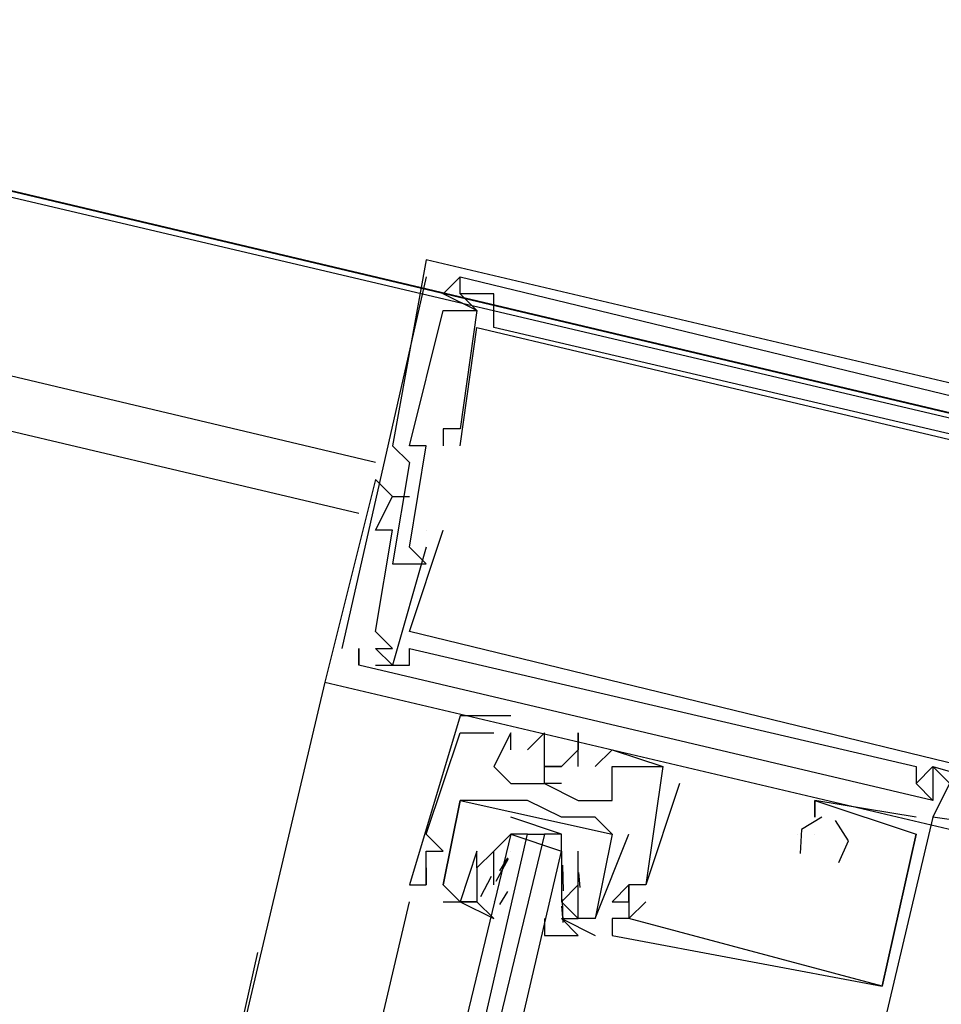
# Model space of a CAD drawing. Header units: feet. Extents: x -79 to 198, y -22 to 181.
# Tile 114 of 256: x 107.999 to 108.727, y 39.963 to 40.741. Entities that reach past the tile are written whole.
import ezdxf

# ---------------------------------------------------------------- set-up
doc = ezdxf.new("R2010")
doc.units = ezdxf.units.FT
for name, color, linetype in [('A-AREA-UNIDAD', 30, 'CONTINUOUS'), ('A-LINEA', 7, 'CONTINUOUS'), ('A-MURO-CONCRETO', 8, 'CONTINUOUS')]:
    doc.layers.add(name, color=color, linetype=linetype)

msp = doc.modelspace()

# ---------------------------------------------------------------- linework, layer by layer
at = {"layer": 'A-AREA-UNIDAD'}
msp.add_lwpolyline([(119.008, 38.0089), (105.632, 41.1556), (105.36, 41.3689), (105.52, 41.9556), (104.56, 41.9556), (97.952, 43.5556), (97.952, 44.0356), (97.792, 43.2356), (97.568, 43.0756), (90.112, 44.8889)], dxfattribs=at)
at = {"layer": 'A-LINEA'}
for p, q in [((108.28, 40.3911), (80.8133, 46.8978)), ((80.8533, 46.8311), (108.2667, 40.3511)), ((108.32, 40.5511), (108.32, 40.5511)), ((108.32, 40.5511), (108.32, 40.5511)), ((108.32, 40.5511), (108.32, 40.5511)), ((108.32, 40.5378), (108.2533, 40.2444)), ((108.3467, 40.5378), (108.3467, 40.5378)), ((108.3467, 40.5378), (108.3467, 40.5378)), ((108.3467, 40.5378), (108.3467, 40.5378)), ((108.3467, 40.5378), (108.3467, 40.5378)), ((108.3467, 40.5378), (108.3467, 40.5378)), ((108.3467, 40.5378), (108.3467, 40.5378)), ((108.3333, 40.5244), (108.3333, 40.5244)), ((108.3333, 40.5244), (108.3333, 40.5244)), ((108.3333, 40.5244), (108.3333, 40.5244)), ((108.3333, 40.5244), (108.3333, 40.5244)), ((108.3333, 40.5244), (108.3333, 40.5244)), ((108.3333, 40.5244), (108.3333, 40.5244)), ((108.3467, 40.5244), (108.3467, 40.5244)), ((108.3467, 40.5244), (108.3467, 40.5244)), ((108.3467, 40.5244), (108.3467, 40.5244)), ((108.3467, 40.5244), (108.3467, 40.5244)), ((108.3467, 40.5244), (108.3467, 40.5244)), ((108.3467, 40.5244), (108.3467, 40.5244)), ((108.3733, 40.5244), (108.3733, 40.5244)), ((108.3733, 40.5244), (108.3733, 40.5244)), ((108.3733, 40.5244), (108.3733, 40.5244)), ((108.3333, 40.5111), (108.3333, 40.5111)), ((108.3333, 40.5111), (108.3333, 40.5111)), ((108.3333, 40.5111), (108.3333, 40.5111)), ((108.3467, 40.5111), (108.3467, 40.5111)), ((108.3467, 40.5111), (108.3467, 40.5111)), ((108.3467, 40.5111), (108.3467, 40.5111)), ((108.3467, 40.5111), (108.3467, 40.5111)), ((108.3467, 40.5111), (108.3467, 40.5111)), ((108.3467, 40.5111), (108.3467, 40.5111)), ((108.36, 40.5111), (108.36, 40.5111)), ((108.36, 40.5111), (108.36, 40.5111)), ((108.36, 40.5111), (108.36, 40.5111)), ((108.36, 40.5111), (108.36, 40.5111)), ((108.36, 40.5111), (108.36, 40.5111)), ((108.36, 40.5111), (108.36, 40.5111)), ((108.36, 40.4978), (108.36, 40.4978)), ((108.36, 40.4978), (108.36, 40.4978)), ((108.36, 40.4978), (108.36, 40.4978)), ((108.3733, 40.4978), (108.3733, 40.4978)), ((108.3733, 40.4978), (108.3733, 40.4978)), ((108.3733, 40.4978), (108.3733, 40.4978)), ((108.3333, 40.4178), (108.3333, 40.4178)), ((108.3333, 40.4178), (108.3333, 40.4178)), ((108.3333, 40.4178), (108.3333, 40.4178)), ((108.3467, 40.4178), (108.3467, 40.4178)), ((108.3467, 40.4178), (108.3467, 40.4178)), ((108.3467, 40.4178), (108.3467, 40.4178)), ((108.2933, 40.4044), (108.2933, 40.4044)), ((108.2933, 40.4044), (108.2933, 40.4044)), ((108.2933, 40.4044), (108.2933, 40.4044)), ((108.3067, 40.4044), (108.3067, 40.4044)), ((108.3067, 40.4044), (108.3067, 40.4044)), ((108.3067, 40.4044), (108.3067, 40.4044)), ((108.32, 40.4044), (108.32, 40.4044)), ((108.32, 40.4044), (108.32, 40.4044)), ((108.32, 40.4044), (108.32, 40.4044)), ((108.3333, 40.4044), (108.3333, 40.4044)), ((108.3333, 40.4044), (108.3333, 40.4044)), ((108.3333, 40.4044), (108.3333, 40.4044)), ((108.3467, 40.4044), (108.3467, 40.4044)), ((108.3467, 40.4044), (108.3467, 40.4044)), ((108.3467, 40.4044), (108.3467, 40.4044)), ((108.3067, 40.3911), (108.3067, 40.3911)), ((108.3067, 40.3911), (108.3067, 40.3911)), ((108.3067, 40.3911), (108.3067, 40.3911)), ((108.28, 40.3778), (108.28, 40.3778)), ((108.28, 40.3778), (108.28, 40.3778)), ((108.28, 40.3778), (108.28, 40.3778)), ((108.2933, 40.3644), (108.2933, 40.3644)), ((108.2933, 40.3644), (108.2933, 40.3644)), ((108.2933, 40.3644), (108.2933, 40.3644)), ((108.2933, 40.3644), (108.2933, 40.3644)), ((108.2933, 40.3644), (108.2933, 40.3644)), ((108.2933, 40.3644), (108.2933, 40.3644)), ((108.3067, 40.3644), (108.3067, 40.3644)), ((108.3067, 40.3644), (108.3067, 40.3644)), ((108.3067, 40.3644), (108.3067, 40.3644)), ((108.28, 40.3378), (108.28, 40.3378)), ((108.28, 40.3378), (108.28, 40.3378)), ((108.28, 40.3378), (108.28, 40.3378)), ((108.2933, 40.3378), (108.2933, 40.3378)), ((108.2933, 40.3378), (108.2933, 40.3378)), ((108.2933, 40.3378), (108.2933, 40.3378)), ((108.32, 40.3378), (108.32, 40.3378)), ((108.32, 40.3378), (108.32, 40.3378)), ((108.32, 40.3378), (108.32, 40.3378)), ((108.32, 40.3378), (108.32, 40.3378)), ((108.32, 40.3378), (108.32, 40.3378)), ((108.32, 40.3378), (108.32, 40.3378)), ((108.3333, 40.3378), (108.3333, 40.3378)), ((108.3333, 40.3378), (108.3333, 40.3378)), ((108.3333, 40.3378), (108.3333, 40.3378)), ((108.3067, 40.3244), (108.3067, 40.3244)), ((108.3067, 40.3244), (108.3067, 40.3244)), ((108.3067, 40.3244), (108.3067, 40.3244)), ((108.32, 40.3244), (108.32, 40.3244)), ((108.32, 40.3244), (108.32, 40.3244)), ((108.32, 40.3244), (108.32, 40.3244)), ((108.2933, 40.3111), (108.2933, 40.3111)), ((108.2933, 40.3111), (108.2933, 40.3111)), ((108.2933, 40.3111), (108.2933, 40.3111)), ((108.3067, 40.3111), (108.3067, 40.3111)), ((108.3067, 40.3111), (108.3067, 40.3111)), ((108.3067, 40.3111), (108.3067, 40.3111)), ((108.3067, 40.3111), (108.3067, 40.3111)), ((108.3067, 40.3111), (108.3067, 40.3111)), ((108.3067, 40.3111), (108.3067, 40.3111)), ((108.32, 40.3111), (108.32, 40.3111)), ((108.32, 40.3111), (108.32, 40.3111)), ((108.32, 40.3111), (108.32, 40.3111)), ((108.28, 40.2578), (108.28, 40.2578)), ((108.28, 40.2578), (108.28, 40.2578)), ((108.28, 40.2578), (108.28, 40.2578)), ((108.3067, 40.2578), (108.3067, 40.2578)), ((108.3067, 40.2578), (108.3067, 40.2578)), ((108.3067, 40.2578), (108.3067, 40.2578)), ((108.2667, 40.2444), (108.2667, 40.2311)), ((108.2667, 40.2444), (108.2667, 40.2444)), ((108.2667, 40.2311), (108.2667, 40.2444)), ((108.2667, 40.2444), (108.2667, 40.2444)), ((108.2667, 40.2444), (108.2667, 40.2311)), ((108.2667, 40.2444), (108.2667, 40.2444)), ((108.2667, 40.2311), (108.2667, 40.2444)), ((108.2667, 40.2444), (108.2667, 40.2444)), ((108.2667, 40.2444), (108.2667, 40.2311)), ((108.2667, 40.2444), (108.2667, 40.2444)), ((108.2667, 40.2311), (108.2667, 40.2444)), ((108.2667, 40.2444), (108.2667, 40.2444)), ((108.28, 40.2444), (108.28, 40.2444)), ((108.28, 40.2444), (108.28, 40.2444)), ((108.28, 40.2444), (108.28, 40.2444)), ((108.28, 40.2444), (108.28, 40.2444)), ((108.28, 40.2444), (108.28, 40.2444)), ((108.28, 40.2444), (108.28, 40.2444)), ((108.2933, 40.2444), (108.2933, 40.2444)), ((108.2933, 40.2444), (108.2933, 40.2444)), ((108.2933, 40.2444), (108.2933, 40.2444)), ((108.3067, 40.2444), (108.3067, 40.2444)), ((108.3067, 40.2444), (108.3067, 40.2444)), ((108.3067, 40.2444), (108.3067, 40.2444)), ((108.2667, 40.2311), (108.2667, 40.2311)), ((108.2667, 40.2311), (108.2667, 40.2311)), ((108.2667, 40.2311), (108.2667, 40.2311)), ((108.28, 40.2311), (108.28, 40.2311)), ((108.28, 40.2311), (108.28, 40.2311)), ((108.28, 40.2311), (108.28, 40.2311)), ((108.2933, 40.2311), (108.2933, 40.2311)), ((108.2933, 40.2311), (108.2933, 40.2311)), ((108.2933, 40.2311), (108.2933, 40.2311)), ((108.3067, 40.2311), (108.3067, 40.2311)), ((108.3067, 40.2311), (108.3067, 40.2311)), ((108.3067, 40.2311), (108.3067, 40.2311)), ((108.24, 40.2178), (106.7067, 33.7378)), ((108.24, 40.2178), (108.24, 40.2178)), ((108.24, 40.2178), (108.24, 40.2178)), ((108.24, 40.2178), (108.24, 40.2178)), ((108.3467, 40.1911), (108.3467, 40.1911)), ((108.3467, 40.1911), (108.3467, 40.1911)), ((108.3467, 40.1911), (108.3467, 40.1911)), ((108.3867, 40.1911), (108.3867, 40.1911)), ((108.3867, 40.1911), (108.3867, 40.1911)), ((108.3867, 40.1911), (108.3867, 40.1911)), ((108.3467, 40.1778), (108.3467, 40.1778)), ((108.3467, 40.1778), (108.3467, 40.1778)), ((108.3467, 40.1778), (108.3467, 40.1778)), ((108.3733, 40.1778), (108.3733, 40.1778)), ((108.3733, 40.1778), (108.3733, 40.1778)), ((108.3733, 40.1778), (108.3733, 40.1778)), ((108.3867, 40.1778), (108.3867, 40.1778)), ((108.3867, 40.1778), (108.3867, 40.1778)), ((108.3867, 40.1778), (108.3867, 40.1778)), ((108.3867, 40.1778), (108.3867, 40.1778)), ((108.3867, 40.1778), (108.3867, 40.1778)), ((108.3867, 40.1778), (108.3867, 40.1778)), ((108.4133, 40.1778), (108.4133, 40.1778)), ((108.4133, 40.1778), (108.4133, 40.1778)), ((108.4133, 40.1778), (108.4133, 40.1778)), ((108.44, 40.1778), (108.44, 40.1778)), ((108.44, 40.1778), (108.44, 40.1778)), ((108.44, 40.1778), (108.44, 40.1778)), ((108.3867, 40.1644), (108.3867, 40.1644)), ((108.3867, 40.1644), (108.3867, 40.1644)), ((108.3867, 40.1644), (108.3867, 40.1644)), ((108.4, 40.1644), (108.4, 40.1644)), ((108.4, 40.1644), (108.4, 40.1644)), ((108.4, 40.1644), (108.4, 40.1644)), ((108.44, 40.1644), (108.44, 40.1644)), ((108.44, 40.1644), (108.44, 40.1644)), ((108.44, 40.1644), (108.44, 40.1644)), ((108.4667, 40.1644), (108.4667, 40.1644)), ((108.4667, 40.1644), (108.4667, 40.1644)), ((108.4667, 40.1644), (108.4667, 40.1644)), ((108.3733, 40.1511), (108.3733, 40.1511)), ((108.3733, 40.1511), (108.3733, 40.1511)), ((108.3733, 40.1511), (108.3733, 40.1511)), ((108.4133, 40.1511), (108.4133, 40.1511)), ((108.4133, 40.1511), (108.4133, 40.1511)), ((108.4133, 40.1511), (108.4133, 40.1511)), ((108.4267, 40.1511), (108.4267, 40.1511)), ((108.4267, 40.1511), (108.4267, 40.1511)), ((108.4267, 40.1511), (108.4267, 40.1511)), ((108.44, 40.1511), (108.44, 40.1511)), ((108.44, 40.1511), (108.44, 40.1511)), ((108.44, 40.1511), (108.44, 40.1511)), ((108.4533, 40.1511), (108.4533, 40.1511)), ((108.4533, 40.1511), (108.4533, 40.1511)), ((108.4533, 40.1511), (108.4533, 40.1511)), ((108.4667, 40.1511), (108.4667, 40.1511)), ((108.4667, 40.1511), (108.4667, 40.1511)), ((108.4667, 40.1511), (108.4667, 40.1511)), ((108.5067, 40.1511), (108.5067, 40.1511)), ((108.5067, 40.1511), (108.5067, 40.1511)), ((108.5067, 40.1511), (108.5067, 40.1511)), ((108.5067, 40.1511), (108.5067, 40.1511)), ((108.5067, 40.1511), (108.5067, 40.1511)), ((108.5067, 40.1511), (108.5067, 40.1511)), ((108.7067, 40.1511), (108.7067, 40.1511)), ((108.7067, 40.1511), (108.7067, 40.1511)), ((108.7067, 40.1511), (108.7067, 40.1511)), ((108.72, 40.1511), (108.72, 40.1511)), ((108.72, 40.1511), (108.72, 40.1511)), ((108.72, 40.1511), (108.72, 40.1511)), ((108.72, 40.1511), (108.72, 40.1511)), ((108.72, 40.1511), (108.72, 40.1511)), ((108.72, 40.1511), (108.72, 40.1511)), ((108.3867, 40.1378), (108.3867, 40.1378)), ((108.3867, 40.1378), (108.3867, 40.1378)), ((108.3867, 40.1378), (108.3867, 40.1378)), ((108.4133, 40.1378), (108.4133, 40.1378)), ((108.4133, 40.1378), (108.4133, 40.1378)), ((108.4133, 40.1378), (108.4133, 40.1378)), ((108.52, 40.1378), (108.52, 40.1378)), ((108.52, 40.1378), (108.52, 40.1378)), ((108.52, 40.1378), (108.52, 40.1378)), ((108.7067, 40.1378), (108.7067, 40.1378)), ((108.7067, 40.1378), (108.7067, 40.1378)), ((108.7067, 40.1378), (108.7067, 40.1378)), ((108.7067, 40.1378), (108.7067, 40.1378)), ((108.7067, 40.1378), (108.7067, 40.1378)), ((108.7067, 40.1378), (108.7067, 40.1378)), ((108.72, 40.1378), (108.72, 40.1378)), ((108.72, 40.1378), (108.72, 40.1378)), ((108.72, 40.1378), (108.72, 40.1378)), ((108.72, 40.1378), (108.72, 40.1378)), ((108.72, 40.1378), (108.72, 40.1378)), ((108.72, 40.1378), (108.72, 40.1378)), ((108.72, 40.1378), (108.72, 40.1378)), ((108.72, 40.1378), (108.72, 40.1378)), ((108.72, 40.1378), (108.72, 40.1378)), ((108.3467, 40.1244), (108.3467, 40.1244)), ((108.3467, 40.1244), (108.3467, 40.1244)), ((108.3733, 40.1244), (108.3733, 40.1244)), ((108.3733, 40.1244), (108.3733, 40.1244)), ((108.3867, 40.1244), (108.3867, 40.1244)), ((108.3867, 40.1244), (108.3867, 40.1244)), ((108.4, 40.1244), (108.4, 40.1244)), ((108.4, 40.1244), (108.4, 40.1244)), ((108.44, 40.1244), (108.44, 40.1244)), ((108.44, 40.1244), (108.44, 40.1244)), ((108.44, 40.1244), (108.44, 40.1244)), ((108.4667, 40.1244), (108.4667, 40.1244)), ((108.4667, 40.1244), (108.4667, 40.1244)), ((108.4667, 40.1244), (108.4667, 40.1244)), ((108.6267, 40.1244), (108.6267, 40.1244)), ((108.6267, 40.1244), (108.6267, 40.1244)), ((108.6267, 40.1244), (108.6267, 40.1244)), ((108.6267, 40.1244), (108.6267, 40.1244)), ((108.6267, 40.1244), (108.6267, 40.1244)), ((108.6267, 40.1244), (108.6267, 40.1244)), ((108.72, 40.1244), (108.72, 40.1244)), ((108.72, 40.1244), (108.72, 40.1244)), ((108.72, 40.1244), (108.72, 40.1244)), ((108.72, 40.1244), (108.72, 40.1244)), ((108.72, 40.1244), (108.72, 40.1244)), ((108.72, 40.1244), (108.72, 40.1244)), ((108.4267, 40.0978), (108.3867, 40.1111)), ((108.4267, 40.1111), (108.4267, 40.1111)), ((108.4267, 40.1111), (108.4267, 40.1111)), ((108.4533, 40.1111), (108.4533, 40.1111)), ((108.4533, 40.1111), (108.4533, 40.1111)), ((108.6267, 40.1111), (108.6267, 40.1111)), ((108.6267, 40.1111), (108.6267, 40.1111)), ((108.6267, 40.1111), (108.6267, 40.1111)), ((108.6267, 40.1111), (108.6267, 40.1111)), ((108.6267, 40.1111), (108.6267, 40.1111)), ((108.6267, 40.1111), (108.6267, 40.1111)), ((108.7067, 40.1111), (108.7067, 40.1111)), ((108.7067, 40.1111), (108.7067, 40.1111)), ((108.7067, 40.1111), (108.7067, 40.1111)), ((108.72, 40.1111), (108.72, 40.1111)), ((108.72, 40.1111), (108.72, 40.1111)), ((108.72, 40.1111), (108.72, 40.1111)), ((108.32, 40.0978), (108.32, 40.0978)), ((108.32, 40.0978), (108.32, 40.0978)), ((108.32, 40.0978), (108.32, 40.0978)), ((108.4, 40.0978), (108.4133, 40.0978)), ((108.4533, 40.0311), (108.48, 40.0978)), ((108.4533, 40.0311), (108.48, 40.0978)), ((108.4667, 40.0978), (108.4667, 40.0978)), ((108.4667, 40.0978), (108.4667, 40.0978)), ((108.4667, 40.0978), (108.4667, 40.0978)), ((108.4667, 40.0978), (108.4667, 40.0978)), ((108.48, 40.0978), (108.48, 40.0978)), ((108.48, 40.0978), (108.48, 40.0978)), ((108.6133, 40.0978), (108.6133, 40.0978)), ((108.6133, 40.0978), (108.6133, 40.0978)), ((108.6133, 40.0978), (108.6133, 40.0978)), ((108.6133, 40.0978), (108.6133, 40.0978)), ((108.6133, 40.0978), (108.6133, 40.0978)), ((108.6133, 40.0978), (108.6133, 40.0978)), ((108.6267, 40.0978), (108.6267, 40.0978)), ((108.6267, 40.0978), (108.6267, 40.0978)), ((108.6267, 40.0978), (108.6267, 40.0978)), ((108.68, 39.9778), (108.7067, 40.0978)), ((108.68, 39.9778), (108.7067, 40.0978)), ((108.68, 39.9778), (108.7067, 40.0978)), ((108.7067, 40.0978), (108.7067, 40.0978)), ((108.7067, 40.0978), (108.7067, 40.0978)), ((108.7067, 40.0978), (108.7067, 40.0978)), ((108.7067, 40.0978), (108.7067, 40.0978)), ((108.7067, 40.0978), (108.7067, 40.0978)), ((108.7067, 40.0978), (108.7067, 40.0978)), ((108.32, 40.0844), (108.32, 40.0844)), ((108.32, 40.0844), (108.32, 40.0844)), ((108.32, 40.0844), (108.32, 40.0844)), ((108.3333, 40.0844), (108.3333, 40.0844)), ((108.3333, 40.0844), (108.3333, 40.0844)), ((108.3333, 40.0844), (108.3333, 40.0844)), ((108.36, 40.0844), (108.36, 40.0844)), ((108.36, 40.0844), (108.36, 40.0844)), ((108.3867, 40.0844), (108.3867, 40.0844)), ((108.4267, 40.0844), (108.4267, 40.0844)), ((108.3753, 40.0606), (108.3849, 40.0785)), ((108.3782, 40.0689), (108.3844, 40.079)), ((108.32, 40.0711), (108.32, 40.0711)), ((108.32, 40.0711), (108.32, 40.0711)), ((108.32, 40.0711), (108.32, 40.0711)), ((108.36, 40.0711), (108.36, 40.0711)), ((108.36, 40.0711), (108.36, 40.0711)), ((108.3733, 40.0711), (108.3733, 40.0711)), ((108.3733, 40.0578), (108.3733, 40.0711)), ((108.4267, 40.0711), (108.4267, 40.0711)), ((108.4275, 40.0734), (108.4281, 40.053)), ((108.44, 40.0711), (108.44, 40.0711)), ((108.44, 40.0711), (108.44, 40.0711)), ((108.44, 40.0711), (108.44, 40.0711)), ((108.44, 40.0711), (108.44, 40.0711)), ((108.363, 40.0485), (108.3715, 40.0647)), ((108.4401, 40.0676), (108.4412, 40.0557)), ((108.3067, 40.0578), (108.3067, 40.0578)), ((108.3067, 40.0578), (108.3067, 40.0578)), ((108.3067, 40.0578), (108.3067, 40.0578)), ((108.32, 40.0578), (108.32, 40.0578)), ((108.32, 40.0578), (108.32, 40.0578)), ((108.32, 40.0578), (108.32, 40.0578)), ((108.32, 40.0578), (108.32, 40.0578)), ((108.32, 40.0578), (108.32, 40.0578)), ((108.32, 40.0578), (108.32, 40.0578)), ((108.3333, 40.0578), (108.3333, 40.0578)), ((108.3333, 40.0578), (108.3333, 40.0578)), ((108.3333, 40.0578), (108.3333, 40.0578)), ((108.3333, 40.0578), (108.3333, 40.0578)), ((108.3733, 40.0578), (108.3733, 40.0578)), ((108.3733, 40.0578), (108.3733, 40.0578)), ((108.3782, 40.0422), (108.3844, 40.0524)), ((108.4267, 40.0578), (108.4267, 40.0444)), ((108.4267, 40.0578), (108.4267, 40.0578)), ((108.44, 40.0578), (108.44, 40.0578)), ((108.44, 40.0578), (108.44, 40.0578)), ((108.44, 40.0578), (108.44, 40.0578)), ((108.44, 40.0578), (108.44, 40.0578)), ((108.48, 40.0578), (108.48, 40.0578)), ((108.48, 40.0578), (108.48, 40.0578)), ((108.48, 40.0578), (108.48, 40.0578)), ((108.48, 40.0578), (108.48, 40.0578)), ((108.48, 40.0578), (108.48, 40.0578)), ((108.48, 40.0578), (108.48, 40.0578)), ((108.4933, 40.0578), (108.4933, 40.0578)), ((108.4933, 40.0578), (108.4933, 40.0578)), ((108.4933, 40.0578), (108.4933, 40.0578)), ((108.4933, 40.0578), (108.4933, 40.0578)), ((108.4933, 40.0578), (108.4933, 40.0578)), ((108.4933, 40.0578), (108.4933, 40.0578)), ((108.0533, 38.9644), (108.3067, 40.0444)), ((108.3333, 40.0444), (108.36, 40.0444)), ((108.3333, 40.0444), (108.3333, 40.0444)), ((108.3333, 40.0444), (108.36, 40.0444)), ((108.3333, 40.0444), (108.3333, 40.0444)), ((108.3467, 40.0444), (108.3467, 40.0444)), ((108.3467, 40.0444), (108.3467, 40.0444)), ((108.36, 40.0444), (108.36, 40.0444)), ((108.36, 40.0444), (108.36, 40.0444)), ((108.3733, 40.0444), (108.3733, 40.0444)), ((108.4267, 40.0444), (108.4267, 40.0444)), ((108.4267, 40.0444), (108.4267, 40.0444)), ((108.4274, 40.0463), (108.4277, 40.028)), ((108.4667, 40.0444), (108.4667, 40.0444)), ((108.4667, 40.0444), (108.4667, 40.0444)), ((108.4667, 40.0444), (108.4667, 40.0444)), ((108.48, 40.0444), (108.48, 40.0444)), ((108.48, 40.0444), (108.48, 40.0444)), ((108.48, 40.0444), (108.48, 40.0444)), ((108.48, 40.0444), (108.48, 40.0444)), ((108.48, 40.0444), (108.48, 40.0444)), ((108.48, 40.0444), (108.48, 40.0444)), ((108.4933, 40.0444), (108.4933, 40.0444)), ((108.4933, 40.0444), (108.4933, 40.0444)), ((108.4933, 40.0444), (108.4933, 40.0444)), ((108.4268, 40.0409), (108.4278, 40.0291)), ((108.4267, 40.0311), (108.4533, 40.0178)), ((108.4267, 40.0311), (108.4267, 40.0311)), ((108.4267, 40.0311), (108.4533, 40.0178)), ((108.4267, 40.0311), (108.4267, 40.0311)), ((108.44, 40.0311), (108.44, 40.0311)), ((108.44, 40.0311), (108.44, 40.0311)), ((108.4533, 40.0311), (108.4533, 40.0311)), ((108.4533, 40.0311), (108.4533, 40.0311)), ((108.4533, 40.0311), (108.4533, 40.0311)), ((108.4533, 40.0311), (108.4533, 40.0311)), ((108.4667, 40.0311), (108.4667, 40.0311)), ((108.4667, 40.0311), (108.4667, 40.0311)), ((108.4667, 40.0311), (108.4667, 40.0311)), ((108.48, 40.0311), (108.48, 40.0311)), ((108.48, 40.0311), (108.48, 40.0311)), ((108.48, 40.0311), (108.48, 40.0311)), ((108.48, 40.0311), (108.48, 40.0311)), ((108.48, 40.0311), (108.48, 40.0311)), ((108.48, 40.0311), (108.48, 40.0311)), ((108.4533, 40.0178), (108.4533, 40.0178)), ((108.4533, 40.0178), (108.4533, 40.0178)), ((108.4667, 40.0178), (108.4667, 40.0178)), ((108.4667, 40.0178), (108.4667, 40.0178)), ((108.4667, 40.0178), (108.4667, 40.0178)), ((108.1867, 40.0044), (108.08, 39.5244)), ((108.68, 39.9778), (108.68, 39.9778)), ((108.68, 39.9778), (108.68, 39.9778)), ((108.68, 39.9778), (108.68, 39.9778)), ((108.68, 39.9778), (108.68, 39.9778)), ((108.68, 39.9778), (108.68, 39.9778)), ((108.68, 39.9778), (108.68, 39.9778))]:
    msp.add_line(p, q, dxfattribs=at)
for points in [[(106.04, 44.1511), (105.3467, 41.2311), (119.16, 37.9644), (119.84, 40.8844), (106.04, 44.1511)], [(108.9867, 40.3911), (109, 40.3911), (108.32, 40.5511), (108.2933, 40.4044), (108.3067, 40.3911), (108.2933, 40.3111), (108.3067, 40.3111), (108.32, 40.3111)], [(108.9867, 40.3911), (109, 40.3911), (108.32, 40.5511), (108.2933, 40.4044), (108.3067, 40.3911), (108.2933, 40.3111), (108.3067, 40.3111), (108.32, 40.3111)], [(108.9867, 40.3911), (109, 40.3911), (108.32, 40.5511), (108.2933, 40.4044), (108.3067, 40.3911), (108.2933, 40.3111), (108.3067, 40.3111), (108.32, 40.3111)], [(108.88, 40.4044), (108.8667, 40.3778), (108.7733, 40.4044), (108.7733, 40.4178), (108.7867, 40.4178), (108.7733, 40.4178), (108.7733, 40.4044), (108.3733, 40.4978), (108.3733, 40.5244), (108.3467, 40.5244), (108.3467, 40.5378), (108.3333, 40.5244)], [(108.36, 40.5111), (108.3333, 40.5244), (108.3467, 40.5378), (108.7867, 40.4311), (108.7867, 40.4178)], [(108.88, 40.4044), (108.8667, 40.3778), (108.7733, 40.4044), (108.7733, 40.4178), (108.7867, 40.4178), (108.7733, 40.4178), (108.7733, 40.4044), (108.3733, 40.4978), (108.3733, 40.5244), (108.3467, 40.5244), (108.3467, 40.5378), (108.3333, 40.5244)], [(108.36, 40.5111), (108.3333, 40.5244), (108.3467, 40.5378), (108.7867, 40.4311), (108.7867, 40.4178)], [(108.88, 40.4044), (108.8667, 40.3778), (108.7733, 40.4044), (108.7733, 40.4178), (108.7867, 40.4178), (108.7733, 40.4178), (108.7733, 40.4044), (108.3733, 40.4978), (108.3733, 40.5244), (108.3467, 40.5244), (108.3467, 40.5378), (108.3333, 40.5244)], [(108.36, 40.5111), (108.3333, 40.5244), (108.3467, 40.5378), (108.7867, 40.4311), (108.7867, 40.4178)], [(108.3467, 40.5244), (108.36, 40.5111), (108.3467, 40.4178), (108.3333, 40.4178), (108.3333, 40.4044)], [(108.3467, 40.5244), (108.36, 40.5111), (108.3467, 40.4178), (108.3333, 40.4178), (108.3333, 40.4044)], [(108.3467, 40.5244), (108.36, 40.5111), (108.3467, 40.4178), (108.3333, 40.4178), (108.3333, 40.4044)], [(108.32, 40.3111), (108.3067, 40.3244), (108.32, 40.4044), (108.3067, 40.4044), (108.3333, 40.5111), (108.3467, 40.5111), (108.36, 40.5111)], [(108.32, 40.3111), (108.3067, 40.3244), (108.32, 40.4044), (108.3067, 40.4044), (108.3333, 40.5111), (108.3467, 40.5111), (108.36, 40.5111)], [(108.32, 40.3111), (108.3067, 40.3244), (108.32, 40.4044), (108.3067, 40.4044), (108.3333, 40.5111), (108.3467, 40.5111), (108.36, 40.5111)], [(108.3467, 40.4044), (108.36, 40.4978), (108.8667, 40.3778), (108.84, 40.2844), (108.84, 40.2844), (108.8533, 40.2978), (108.8667, 40.3778)], [(108.3467, 40.4044), (108.36, 40.4978), (108.8667, 40.3778), (108.84, 40.2844), (108.84, 40.2844), (108.8533, 40.2978), (108.8667, 40.3778)], [(108.3467, 40.4044), (108.36, 40.4978), (108.8667, 40.3778), (108.84, 40.2844), (108.84, 40.2844), (108.8533, 40.2978), (108.8667, 40.3778)], [(108.2933, 40.3644), (108.28, 40.3778), (108.24, 40.2178), (108.92, 40.0578), (108.92, 40.0711), (108.9067, 40.0711)], [(108.2933, 40.3644), (108.28, 40.3778), (108.24, 40.2178), (108.92, 40.0578), (108.92, 40.0711), (108.9067, 40.0711)], [(108.2933, 40.3644), (108.28, 40.3778), (108.24, 40.2178), (108.92, 40.0578), (108.92, 40.0711), (108.9067, 40.0711)], [(108.28, 40.2444), (108.2933, 40.2444), (108.28, 40.2578), (108.2933, 40.3378), (108.28, 40.3378), (108.2933, 40.3644), (108.3067, 40.3644)], [(108.28, 40.2444), (108.2933, 40.2444), (108.28, 40.2578), (108.2933, 40.3378), (108.28, 40.3378), (108.2933, 40.3644), (108.3067, 40.3644)], [(108.28, 40.2444), (108.2933, 40.2444), (108.28, 40.2578), (108.2933, 40.3378), (108.28, 40.3378), (108.2933, 40.3644), (108.3067, 40.3644)], [(108.84, 40.2178), (108.8267, 40.2178), (108.8267, 40.2178), (108.8, 40.1378), (108.3067, 40.2578), (108.3333, 40.3378)], [(108.84, 40.2178), (108.8267, 40.2178), (108.8267, 40.2178), (108.8, 40.1378), (108.3067, 40.2578), (108.3333, 40.3378)], [(108.84, 40.2178), (108.8267, 40.2178), (108.8267, 40.2178), (108.8, 40.1378), (108.3067, 40.2578), (108.3333, 40.3378)], [(108.32, 40.3244), (108.2933, 40.2311), (108.28, 40.2444)], [(108.32, 40.3244), (108.2933, 40.2311), (108.28, 40.2444)], [(108.32, 40.3244), (108.2933, 40.2311), (108.28, 40.2444)], [(108.28, 40.2311), (108.3067, 40.2311), (108.3067, 40.2444), (108.7067, 40.1511), (108.7067, 40.1378), (108.72, 40.1244)], [(108.28, 40.2311), (108.3067, 40.2311), (108.3067, 40.2444), (108.7067, 40.1511), (108.7067, 40.1378), (108.72, 40.1244)], [(108.28, 40.2311), (108.3067, 40.2311), (108.3067, 40.2444), (108.7067, 40.1511), (108.7067, 40.1378), (108.72, 40.1244)], [(108.84, 40.1378), (108.8267, 40.1511), (108.8133, 40.0978), (108.72, 40.1111), (108.7333, 40.1378), (108.72, 40.1511), (108.72, 40.1378), (108.72, 40.1244), (108.2667, 40.2311)], [(108.84, 40.1378), (108.8267, 40.1511), (108.8133, 40.0978), (108.72, 40.1111), (108.7333, 40.1378), (108.72, 40.1511), (108.72, 40.1378), (108.72, 40.1244), (108.2667, 40.2311)], [(108.84, 40.1378), (108.8267, 40.1511), (108.8133, 40.0978), (108.72, 40.1111), (108.7333, 40.1378), (108.72, 40.1511), (108.72, 40.1378), (108.72, 40.1244), (108.2667, 40.2311)], [(108.3867, 40.1911), (108.3467, 40.1911), (108.3467, 40.1911), (108.3067, 40.0578), (108.32, 40.0578), (108.32, 40.0711), (108.32, 40.0578), (108.32, 40.0844), (108.3333, 40.0844), (108.32, 40.0978), (108.3467, 40.1778), (108.3733, 40.1778)], [(108.3867, 40.1911), (108.3467, 40.1911), (108.3467, 40.1911), (108.3067, 40.0578), (108.32, 40.0578), (108.32, 40.0711), (108.32, 40.0578), (108.32, 40.0844), (108.3333, 40.0844), (108.32, 40.0978), (108.3467, 40.1778), (108.3733, 40.1778)], [(108.3867, 40.1911), (108.3467, 40.1911), (108.3467, 40.1911), (108.3067, 40.0578), (108.32, 40.0578), (108.32, 40.0711), (108.32, 40.0578), (108.32, 40.0844), (108.3333, 40.0844), (108.32, 40.0978), (108.3467, 40.1778), (108.3733, 40.1778)], [(108.3867, 40.1778), (108.3733, 40.1511), (108.3867, 40.1378), (108.4133, 40.1378), (108.44, 40.1244), (108.4667, 40.1244), (108.4667, 40.1511), (108.5067, 40.1511), (108.4933, 40.0578), (108.48, 40.0578), (108.4667, 40.0444), (108.48, 40.0444), (108.48, 40.0578), (108.48, 40.0444), (108.48, 40.0311), (108.4667, 40.0311), (108.4667, 40.0178), (108.68, 39.9778)], [(108.3867, 40.1778), (108.3733, 40.1511), (108.3867, 40.1378), (108.4133, 40.1378), (108.44, 40.1244), (108.4667, 40.1244), (108.4667, 40.1511), (108.5067, 40.1511), (108.4933, 40.0578), (108.48, 40.0578), (108.4667, 40.0444), (108.48, 40.0444), (108.48, 40.0578), (108.48, 40.0444), (108.48, 40.0311), (108.4667, 40.0311), (108.4667, 40.0178), (108.68, 39.9778)], [(108.3867, 40.1778), (108.3733, 40.1511), (108.3867, 40.1378), (108.4133, 40.1378), (108.44, 40.1244), (108.4667, 40.1244), (108.4667, 40.1511), (108.5067, 40.1511), (108.4933, 40.0578), (108.48, 40.0578), (108.4667, 40.0444), (108.48, 40.0444), (108.48, 40.0578), (108.48, 40.0444), (108.48, 40.0311), (108.4667, 40.0311), (108.4667, 40.0178), (108.68, 39.9778)], [(108.3867, 40.1644), (108.3867, 40.1778), (108.3867, 40.1778)], [(108.3867, 40.1644), (108.3867, 40.1778), (108.3867, 40.1778)], [(108.3867, 40.1644), (108.3867, 40.1778), (108.3867, 40.1778)], [(108.4133, 40.1511), (108.4133, 40.1778), (108.4, 40.1644), (108.4, 40.1644)], [(108.4133, 40.1511), (108.4133, 40.1778), (108.4, 40.1644), (108.4, 40.1644)], [(108.4133, 40.1511), (108.4133, 40.1778), (108.4, 40.1644), (108.4, 40.1644)], [(108.44, 40.1511), (108.44, 40.1778), (108.44, 40.1644), (108.4267, 40.1511), (108.4267, 40.1511)], [(108.44, 40.1511), (108.44, 40.1778), (108.44, 40.1644), (108.4267, 40.1511), (108.4267, 40.1511)], [(108.44, 40.1511), (108.44, 40.1778), (108.44, 40.1644), (108.4267, 40.1511), (108.4267, 40.1511)], [(108.4533, 40.1511), (108.4533, 40.1511), (108.4667, 40.1644), (108.4667, 40.1644), (108.5067, 40.1511), (108.5067, 40.1511)], [(108.4533, 40.1511), (108.4533, 40.1511), (108.4667, 40.1644), (108.4667, 40.1644), (108.5067, 40.1511), (108.5067, 40.1511)], [(108.4533, 40.1511), (108.4533, 40.1511), (108.4667, 40.1644), (108.4667, 40.1644), (108.5067, 40.1511), (108.5067, 40.1511)], [(108.4267, 40.1378), (108.4133, 40.1378), (108.4133, 40.1511), (108.4267, 40.1511), (108.4133, 40.1511), (108.4267, 40.1511), (108.4133, 40.1511), (108.4267, 40.1511)], [(108.4267, 40.1378), (108.4133, 40.1378), (108.4133, 40.1511), (108.4267, 40.1511), (108.4133, 40.1511), (108.4267, 40.1511), (108.4133, 40.1511), (108.4267, 40.1511)], [(108.4267, 40.1378), (108.4133, 40.1378), (108.4133, 40.1511), (108.4267, 40.1511), (108.4133, 40.1511), (108.4267, 40.1511), (108.4133, 40.1511), (108.4267, 40.1511)], [(108.7067, 40.1378), (108.72, 40.1511), (108.8133, 40.1244)], [(108.7067, 40.1378), (108.72, 40.1511), (108.8133, 40.1244)], [(108.7067, 40.1378), (108.72, 40.1511), (108.8133, 40.1244)], [(108.52, 40.1378), (108.4933, 40.0578), (108.4933, 40.0578)], [(108.52, 40.1378), (108.4933, 40.0578), (108.4933, 40.0578)], [(108.52, 40.1378), (108.4933, 40.0578), (108.4933, 40.0578)], [(108.4667, 40.0978), (108.4533, 40.1111), (108.4267, 40.1111), (108.4, 40.1244), (108.3867, 40.1244), (108.3733, 40.1244), (108.3467, 40.1244), (108.3333, 40.0578)], [(108.36, 40.0711), (108.36, 40.0844), (108.3467, 40.0444), (108.3333, 40.0578), (108.3467, 40.1244)], [(108.4667, 40.0978), (108.4533, 40.1111), (108.4267, 40.1111), (108.4, 40.1244), (108.3867, 40.1244), (108.3733, 40.1244), (108.3467, 40.1244), (108.3333, 40.0578)], [(108.36, 40.0711), (108.36, 40.0844), (108.3467, 40.0444), (108.3333, 40.0578), (108.3467, 40.1244)], [(108.3467, 40.1244), (108.4667, 40.0978), (108.4533, 40.0311), (108.44, 40.0311), (108.44, 40.0578)], [(108.3467, 40.1244), (108.4667, 40.0978), (108.4533, 40.0311), (108.44, 40.0311), (108.44, 40.0578)], [(108.6267, 40.1111), (108.6267, 40.1244), (108.7067, 40.0978), (108.68, 39.9778), (108.48, 40.0311), (108.4933, 40.0444)], [(108.6267, 40.1111), (108.6267, 40.1244), (108.7067, 40.0978), (108.68, 39.9778), (108.48, 40.0311), (108.4933, 40.0444)], [(108.6267, 40.1111), (108.6267, 40.1244), (108.7067, 40.0978), (108.68, 39.9778), (108.48, 40.0311), (108.4933, 40.0444)], [(108.7067, 40.1111), (108.6267, 40.1244), (108.6267, 40.1111)], [(108.7067, 40.1111), (108.6267, 40.1244), (108.6267, 40.1111)], [(108.7067, 40.1111), (108.6267, 40.1244), (108.6267, 40.1111)], [(108.72, 40.1111), (108.4267, 38.8711), (108, 37.0711)], [(108.6323, 40.1111), (108.6162, 40.1014), (108.6152, 40.0826)], [(108.6323, 40.1111), (108.6162, 40.1014), (108.6152, 40.0826)], [(108.6323, 40.1111), (108.6162, 40.1014), (108.6152, 40.0826)], [(108.6457, 40.0754), (108.6533, 40.0926), (108.6432, 40.1085)], [(108.6457, 40.0754), (108.6533, 40.0926), (108.6432, 40.1085)], [(108.6457, 40.0754), (108.6533, 40.0926), (108.6432, 40.1085)], [(108.16, 38.9378), (108.4267, 40.0844), (108.4267, 40.0978), (108.4133, 40.0978), (108.1333, 38.9378), (108.4, 40.0978), (108.3867, 40.0978), (108.1067, 38.9378)], [(108.3867, 40.0978), (108.3733, 40.0844), (108.36, 40.0711), (108.36, 40.0578), (108.36, 40.0444), (108.3467, 40.0444), (108.3733, 40.0311), (108.36, 40.0444)], [(108.3733, 40.0711), (108.3733, 40.0844), (108.3867, 40.0978), (108.4267, 40.0844), (108.4267, 40.0711), (108.4267, 40.0578)], [(108.6267, 40.0978), (108.6267, 40.0978), (108.6267, 40.0978)], [(108.6267, 40.0978), (108.6267, 40.0978), (108.6267, 40.0978)], [(108.6267, 40.0978), (108.6267, 40.0978), (108.6267, 40.0978)], [(108.4133, 40.0311), (108.4133, 40.0178), (108.44, 40.0178), (108.4267, 40.0311), (108.44, 40.0311), (108.4267, 40.0444), (108.44, 40.0578), (108.44, 40.0711), (108.44, 40.0844)], [(108.44, 40.0578), (108.4267, 40.0444), (108.4267, 40.0444)], [(108.44, 40.0578), (108.4267, 40.0444), (108.4267, 40.0444)]]:
    msp.add_lwpolyline(points, dxfattribs=at)
at = {"layer": 'A-MURO-CONCRETO'}
msp.add_lwpolyline([(106.8133, 40.8844), (119.84, 40.8844), (119.16, 37.9644), (106.8133, 40.8844), (106.8133, 40.8844)], dxfattribs=at)

doc.saveas('drawing.dxf')
